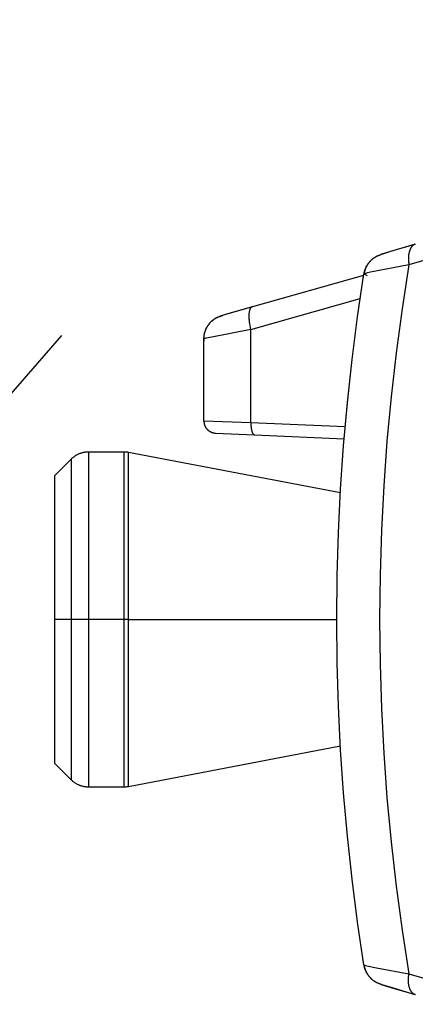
# Model space of a CAD drawing. Header units: millimetres. Extents: x -5878 to -4878, y 4408 to 5408.
# Tile 104 of 119: x -5282 to -5266, y 5123 to 5165. Entities that reach past the tile are written whole.
import ezdxf

# ---------------------------------------------------------------- set-up
doc = ezdxf.new("R2010")
doc.units = ezdxf.units.MM
doc.layers.add('SHOW Mini_Safetyfree Holder', color=7, linetype='Continuous', true_color=0x000000)
doc.styles.add('Arial Standard', font='txt')
doc.dimstyles.get("Standard").update_dxf_attribs({"dimscale": 10, "dimtxt": 2.5, "dimasz": 3, "dimexe": 1, "dimexo": 0.5, "dimgap": 0.8, "dimtad": 1, "dimtoh": 1, "dimzin": 1, "dimdsep": 46, "dimtxsty": 'Arial Standard', "dimblk": 'OPEN90', "dimcen": 2.5, "dimadec": 1, "dimazin": 1, "dimtfac": 1, "dimtdec": 4, "dimtix": 1, "dimtofl": 0, "dimtmove": 1, "dimatfit": 3, "dimldrblk": 'OPEN90', "dimfxl": 1, "dimtolj": 1, "dimtzin": 1, "dimarcsym": 0})

# ---------------------------------------------------------------- blocks, each defined once
blk = doc.blocks.new('*D2')
at = {"layer": 'Defpoints', "color": 0}
for p in [(-5276.672, 5155.876), (-5147.536, 5043.022), (-5207.176, 4974.777)]:
    blk.add_point(p, dxfattribs=at)
at = {"layer": 'SHOW Mini_Safetyfree Holder', "color": 0, "lineweight": -2}
for p, q in [((-5280.62, 5151.359), (-5338.286, 5085.373)), ((-5331.794, 5083.684), (-5211.694, 4978.725)), ((-5151.484, 5038.504), (-5209.15, 4972.518))]:
    blk.add_line(p, q, dxfattribs=at)
at = {"layer": 'SHOW Mini_Safetyfree Holder', "color": 0}
for points in [[(-5331.136, 5084.436), (-5332.452, 5082.931), (-5336.312, 5087.632)], [(-5212.352, 4977.972), (-5211.036, 4979.478), (-5207.176, 4974.777)]]:
    blk.add_solid(points, dxfattribs=at)
at = {"layer": 'SHOW Mini_Safetyfree Holder', "color": 0, "insert": (-5267.141, 5036.471), "char_height": 9, "attachment_point": 5, "rotation": 318.8491, "style": 'Arial Standard'}
blk.add_mtext('\\A1;171.50', dxfattribs=at)
blk = doc.blocks.new('*D5')
at = {"layer": 'Defpoints', "color": 0}
for p in [(-5274.713, 5257.497), (-5274.713, 5160.984), (-5085.213, 5160.984)]:
    blk.add_point(p, dxfattribs=at)
at = {"layer": 'SHOW Mini_Safetyfree Holder', "color": 0, "lineweight": -2}
for p, q in [((-5274.713, 5166.984), (-5274.713, 5260.497)), ((-5085.213, 5166.984), (-5085.213, 5260.497)), ((-5091.213, 5257.497), (-5268.713, 5257.497))]:
    blk.add_line(p, q, dxfattribs=at)
at = {"layer": 'SHOW Mini_Safetyfree Holder', "color": 0}
for points in [[(-5268.713, 5258.497), (-5268.713, 5256.497), (-5274.713, 5257.497)], [(-5091.213, 5256.497), (-5091.213, 5258.497), (-5085.213, 5257.497)]]:
    blk.add_solid(points, dxfattribs=at)
at = {"layer": 'SHOW Mini_Safetyfree Holder', "color": 0, "insert": (-5179.963, 5264.492), "char_height": 9, "attachment_point": 5, "style": 'Arial Standard'}
blk.add_mtext('\\A1;189.50', dxfattribs=at)
blk = doc.blocks.new('*D6')
at = {"layer": 'Defpoints', "color": 0}
for p in [(-5280.926, 5291.317), (-5280.926, 5160.984), (-5073.426, 5160.984)]:
    blk.add_point(p, dxfattribs=at)
at = {"layer": 'SHOW Mini_Safetyfree Holder', "color": 0, "lineweight": -2}
for p, q in [((-5280.926, 5166.984), (-5280.926, 5294.317)), ((-5073.426, 5166.984), (-5073.426, 5294.317)), ((-5079.426, 5291.317), (-5274.926, 5291.317))]:
    blk.add_line(p, q, dxfattribs=at)
at = {"layer": 'SHOW Mini_Safetyfree Holder', "color": 0}
for points in [[(-5274.926, 5292.317), (-5274.926, 5290.317), (-5280.926, 5291.317)], [(-5079.426, 5290.317), (-5079.426, 5292.317), (-5073.426, 5291.317)]]:
    blk.add_solid(points, dxfattribs=at)
at = {"layer": 'SHOW Mini_Safetyfree Holder', "color": 0, "insert": (-5177.176, 5298.311), "char_height": 9, "attachment_point": 5, "style": 'Arial Standard'}
blk.add_mtext('\\A1;207.50', dxfattribs=at)

msp = doc.modelspace()

# ---------------------------------------------------------------- linework, layer by layer
at = {"layer": 'SHOW Mini_Safetyfree Holder', "color": 18, "lineweight": -3, "true_color": 0x000000}
for points in [[(-5267.98, 5153.932), (-5267.974, 5153.961), (-5267.969, 5153.99), (-5267.962, 5154.019), (-5267.954, 5154.047), (-5267.946, 5154.075), (-5267.937, 5154.103), (-5267.927, 5154.13), (-5267.916, 5154.158), (-5267.904, 5154.185), (-5267.892, 5154.211), (-5267.879, 5154.237), (-5267.865, 5154.263), (-5267.85, 5154.289), (-5267.835, 5154.314), (-5267.819, 5154.338), (-5267.802, 5154.362), (-5267.785, 5154.385), (-5267.767, 5154.408), (-5267.749, 5154.429), (-5267.73, 5154.451), (-5267.71, 5154.472), (-5267.69, 5154.492), (-5267.67, 5154.511), (-5267.649, 5154.53), (-5267.635, 5154.542), (-5267.62, 5154.554), (-5267.606, 5154.565), (-5267.591, 5154.576), (-5267.562, 5154.598), (-5267.548, 5154.608), (-5267.533, 5154.617), (-5267.516, 5154.628), (-5267.498, 5154.639), (-5267.482, 5154.649), (-5267.465, 5154.658), (-5267.434, 5154.674), (-5267.405, 5154.689), (-5267.379, 5154.701), (-5267.356, 5154.711), (-5267.335, 5154.719), (-5267.284, 5154.738), (-5267.191, 5154.771), (-5266.81, 5154.89), (-5265.831, 5155.177)], [(-5265.84, 5155.174), (-5267.046, 5154.817), (-5267.137, 5154.787), (-5267.204, 5154.764), (-5267.228, 5154.754), (-5267.238, 5154.75), (-5267.242, 5154.748), (-5267.246, 5154.747), (-5267.249, 5154.745), (-5267.25, 5154.744), (-5267.252, 5154.744), (-5267.253, 5154.743), (-5267.253, 5154.743), (-5267.254, 5154.742), (-5267.254, 5154.742), (-5267.255, 5154.742), (-5267.255, 5154.742), (-5267.255, 5154.741), (-5267.256, 5154.741), (-5267.256, 5154.741), (-5267.256, 5154.741), (-5267.256, 5154.741), (-5267.256, 5154.741), (-5267.256, 5154.74), (-5267.256, 5154.74), (-5267.256, 5154.74), (-5267.257, 5154.74), (-5267.257, 5154.74), (-5267.257, 5154.74), (-5267.257, 5154.74), (-5267.257, 5154.74), (-5267.257, 5154.74), (-5267.257, 5154.74), (-5267.257, 5154.74), (-5267.257, 5154.74), (-5267.257, 5154.74), (-5267.257, 5154.74), (-5267.257, 5154.74), (-5267.257, 5154.74), (-5267.257, 5154.739), (-5267.257, 5154.739), (-5267.257, 5154.739), (-5267.257, 5154.739), (-5267.257, 5154.739), (-5267.257, 5154.739), (-5267.257, 5154.739), (-5267.257, 5154.739), (-5267.257, 5154.739), (-5267.257, 5154.739), (-5267.257, 5154.739), (-5267.257, 5154.739), (-5267.257, 5154.739), (-5267.257, 5154.739), (-5267.257, 5154.739), (-5267.257, 5154.739), (-5267.257, 5154.739), (-5267.257, 5154.739), (-5267.257, 5154.739), (-5267.257, 5154.739), (-5267.257, 5154.739), (-5267.257, 5154.739), (-5267.257, 5154.739), (-5267.257, 5154.739), (-5267.257, 5154.738), (-5267.257, 5154.738), (-5267.257, 5154.738), (-5267.257, 5154.738), (-5267.256, 5154.738), (-5267.256, 5154.738), (-5267.256, 5154.738), (-5267.256, 5154.738), (-5267.256, 5154.738), (-5267.256, 5154.738), (-5267.256, 5154.738)], [(-5265.831, 5155.177), (-5265.836, 5155.175), (-5265.84, 5155.174), (-5265.845, 5155.172), (-5265.85, 5155.171), (-5265.854, 5155.169), (-5265.859, 5155.167), (-5265.864, 5155.165), (-5265.868, 5155.163), (-5265.873, 5155.161), (-5265.878, 5155.158), (-5265.882, 5155.156), (-5265.887, 5155.153), (-5265.891, 5155.151), (-5265.896, 5155.148), (-5265.901, 5155.145), (-5265.905, 5155.143), (-5265.909, 5155.14), (-5265.914, 5155.136), (-5265.918, 5155.133), (-5265.923, 5155.13), (-5265.927, 5155.127), (-5265.931, 5155.123), (-5265.936, 5155.119), (-5265.94, 5155.116), (-5265.949, 5155.108), (-5265.957, 5155.1), (-5265.965, 5155.091), (-5265.973, 5155.082), (-5265.981, 5155.073), (-5265.989, 5155.063), (-5265.996, 5155.053), (-5266.004, 5155.042), (-5266.011, 5155.031), (-5266.018, 5155.019), (-5266.025, 5155.008), (-5266.031, 5154.995), (-5266.038, 5154.983), (-5266.044, 5154.97), (-5266.05, 5154.956), (-5266.056, 5154.943), (-5266.061, 5154.929), (-5266.066, 5154.914), (-5266.071, 5154.899), (-5266.076, 5154.884), (-5266.081, 5154.869), (-5266.085, 5154.853), (-5266.089, 5154.837), (-5266.093, 5154.821), (-5266.097, 5154.804), (-5266.1, 5154.788), (-5266.106, 5154.753), (-5266.111, 5154.718), (-5266.114, 5154.682), (-5266.117, 5154.646), (-5266.119, 5154.609), (-5266.12, 5154.571), (-5266.12, 5154.533), (-5266.118, 5154.495), (-5266.116, 5154.457), (-5266.113, 5154.419), (-5266.109, 5154.381), (-5266.105, 5154.343), (-5266.099, 5154.306)], [(-5267.256, 5154.738), (-5267.289, 5154.729), (-5267.321, 5154.718), (-5267.354, 5154.706), (-5267.37, 5154.699), (-5267.386, 5154.693), (-5267.402, 5154.685), (-5267.418, 5154.678), (-5267.434, 5154.67), (-5267.45, 5154.662), (-5267.466, 5154.654), (-5267.481, 5154.645), (-5267.497, 5154.636), (-5267.512, 5154.627), (-5267.528, 5154.618), (-5267.543, 5154.608), (-5267.558, 5154.598), (-5267.573, 5154.587), (-5267.587, 5154.576), (-5267.602, 5154.565), (-5267.616, 5154.554), (-5267.63, 5154.543), (-5267.644, 5154.531), (-5267.658, 5154.519), (-5267.672, 5154.506), (-5267.685, 5154.494), (-5267.698, 5154.481), (-5267.711, 5154.468), (-5267.724, 5154.454), (-5267.736, 5154.441), (-5267.748, 5154.427), (-5267.76, 5154.413), (-5267.772, 5154.399), (-5267.783, 5154.384), (-5267.794, 5154.37), (-5267.805, 5154.355), (-5267.815, 5154.34), (-5267.826, 5154.325), (-5267.835, 5154.309), (-5267.845, 5154.294), (-5267.854, 5154.278), (-5267.863, 5154.262), (-5267.872, 5154.246), (-5267.881, 5154.23), (-5267.889, 5154.214), (-5267.896, 5154.198), (-5267.904, 5154.182), (-5267.911, 5154.165), (-5267.918, 5154.149), (-5267.924, 5154.132), (-5267.931, 5154.115), (-5267.937, 5154.099), (-5267.942, 5154.082), (-5267.947, 5154.065), (-5267.952, 5154.048), (-5267.957, 5154.032), (-5267.965, 5153.998), (-5267.972, 5153.964), (-5267.978, 5153.931)], [(-5264.702, 5154.709), (-5266.099, 5154.306)], [(-5267.98, 5125.083), (-5268.245, 5126.868), (-5268.476, 5128.66), (-5268.672, 5130.458), (-5268.832, 5132.262), (-5268.957, 5134.07), (-5269.046, 5135.881), (-5269.1, 5137.694), (-5269.118, 5139.508), (-5269.1, 5141.322), (-5269.046, 5143.135), (-5268.957, 5144.946), (-5268.832, 5146.754), (-5268.672, 5148.557), (-5268.476, 5150.355), (-5268.245, 5152.147), (-5267.98, 5153.932)], [(-5267.978, 5125.085), (-5268.244, 5126.869), (-5268.475, 5128.661), (-5268.67, 5130.459), (-5268.831, 5132.263), (-5268.956, 5134.07), (-5269.045, 5135.881), (-5269.099, 5137.694), (-5269.117, 5139.508), (-5269.099, 5141.322), (-5269.045, 5143.135), (-5268.956, 5144.945), (-5268.831, 5146.753), (-5268.67, 5148.556), (-5268.475, 5150.354), (-5268.244, 5152.146), (-5267.978, 5153.931)], [(-5266.099, 5154.306), (-5267.704, 5154), (-5267.823, 5153.975), (-5267.91, 5153.954), (-5267.939, 5153.947), (-5267.951, 5153.944), (-5267.961, 5153.941), (-5267.965, 5153.939), (-5267.968, 5153.938), (-5267.972, 5153.937), (-5267.973, 5153.936), (-5267.974, 5153.936), (-5267.976, 5153.935), (-5267.976, 5153.935), (-5267.977, 5153.935), (-5267.977, 5153.934), (-5267.977, 5153.934), (-5267.978, 5153.934), (-5267.978, 5153.934), (-5267.978, 5153.934), (-5267.978, 5153.934), (-5267.978, 5153.933), (-5267.979, 5153.933), (-5267.979, 5153.933), (-5267.979, 5153.933), (-5267.979, 5153.933), (-5267.979, 5153.933), (-5267.979, 5153.933), (-5267.979, 5153.933), (-5267.979, 5153.933), (-5267.979, 5153.933), (-5267.979, 5153.933), (-5267.979, 5153.933), (-5267.979, 5153.933), (-5267.979, 5153.933), (-5267.979, 5153.933), (-5267.979, 5153.933), (-5267.979, 5153.932), (-5267.979, 5153.932), (-5267.979, 5153.932), (-5267.979, 5153.932), (-5267.979, 5153.932), (-5267.98, 5153.932), (-5267.98, 5153.932), (-5267.98, 5153.932), (-5267.98, 5153.932)], [(-5267.979, 5153.932), (-5267.979, 5153.932), (-5267.979, 5153.932), (-5267.979, 5153.932), (-5267.979, 5153.932), (-5267.979, 5153.932), (-5267.979, 5153.932), (-5267.979, 5153.932), (-5267.979, 5153.932), (-5267.979, 5153.931), (-5267.979, 5153.931), (-5267.979, 5153.931), (-5267.979, 5153.931), (-5267.979, 5153.931), (-5267.979, 5153.931), (-5267.979, 5153.931), (-5267.979, 5153.931), (-5267.979, 5153.931), (-5267.979, 5153.931), (-5267.979, 5153.931), (-5267.979, 5153.931), (-5267.979, 5153.931), (-5267.979, 5153.931), (-5267.979, 5153.931), (-5267.979, 5153.931), (-5267.979, 5153.931), (-5267.979, 5153.931), (-5267.979, 5153.931), (-5267.979, 5153.931), (-5267.979, 5153.931), (-5267.978, 5153.931), (-5267.978, 5153.931)], [(-5267.978, 5153.931), (-5267.838, 5153.866)], [(-5266.099, 5154.306), (-5266.384, 5152.477), (-5266.632, 5150.639), (-5266.842, 5148.795), (-5267.015, 5146.945), (-5267.149, 5145.09), (-5267.245, 5143.231), (-5267.303, 5141.37), (-5267.322, 5139.508), (-5267.303, 5137.646), (-5267.245, 5135.785), (-5267.149, 5133.926), (-5267.015, 5132.071), (-5266.842, 5130.221), (-5266.632, 5128.376), (-5266.384, 5126.539), (-5266.099, 5124.71)], [(-5272.627, 5152.578), (-5267.986, 5153.885)], [(-5268.024, 5153.645), (-5268.023, 5153.645)], [(-5272.701, 5151.615), (-5268.136, 5152.901)], [(-5274.666, 5151.222), (-5274.665, 5151.257), (-5274.663, 5151.292), (-5274.66, 5151.326), (-5274.656, 5151.361), (-5274.651, 5151.395), (-5274.644, 5151.429), (-5274.636, 5151.462), (-5274.627, 5151.496), (-5274.617, 5151.529), (-5274.606, 5151.562), (-5274.594, 5151.594), (-5274.58, 5151.626), (-5274.566, 5151.657), (-5274.55, 5151.688), (-5274.533, 5151.719), (-5274.516, 5151.749), (-5274.505, 5151.765), (-5274.495, 5151.781), (-5274.484, 5151.796), (-5274.473, 5151.812), (-5274.462, 5151.827), (-5274.45, 5151.842), (-5274.438, 5151.857), (-5274.426, 5151.871), (-5274.413, 5151.886), (-5274.4, 5151.9), (-5274.387, 5151.914), (-5274.374, 5151.927), (-5274.361, 5151.941), (-5274.347, 5151.954), (-5274.333, 5151.966), (-5274.319, 5151.979), (-5274.3, 5151.995), (-5274.28, 5152.011), (-5274.261, 5152.026), (-5274.241, 5152.04), (-5274.22, 5152.055), (-5274.199, 5152.068), (-5274.178, 5152.081), (-5274.157, 5152.093), (-5274.134, 5152.106), (-5274.112, 5152.118), (-5274.093, 5152.127), (-5274.075, 5152.136), (-5274.058, 5152.143), (-5274.015, 5152.161), (-5273.971, 5152.178), (-5273.931, 5152.192), (-5273.746, 5152.252), (-5272.627, 5152.578)], [(-5273.931, 5152.185), (-5273.931, 5152.185), (-5273.931, 5152.185), (-5273.931, 5152.185), (-5273.931, 5152.185), (-5273.931, 5152.186), (-5273.931, 5152.186), (-5273.931, 5152.186), (-5273.931, 5152.186), (-5273.931, 5152.186), (-5273.931, 5152.186), (-5273.931, 5152.186), (-5273.931, 5152.186), (-5273.931, 5152.186), (-5273.931, 5152.186), (-5273.93, 5152.186), (-5273.93, 5152.186), (-5273.93, 5152.186), (-5273.93, 5152.186), (-5273.93, 5152.186), (-5273.93, 5152.186), (-5273.93, 5152.186), (-5273.93, 5152.186), (-5273.93, 5152.186), (-5273.93, 5152.187), (-5273.93, 5152.187), (-5273.93, 5152.187), (-5273.93, 5152.187), (-5273.93, 5152.187), (-5273.929, 5152.187), (-5273.929, 5152.187), (-5273.929, 5152.188), (-5273.928, 5152.188), (-5273.928, 5152.188), (-5273.927, 5152.188), (-5273.926, 5152.189), (-5273.925, 5152.189), (-5273.924, 5152.19), (-5273.921, 5152.191), (-5273.918, 5152.193), (-5273.914, 5152.195), (-5273.905, 5152.198), (-5273.895, 5152.202), (-5273.869, 5152.211), (-5273.714, 5152.261), (-5272.632, 5152.576)], [(-5272.701, 5151.615), (-5272.72, 5151.698), (-5272.737, 5151.782), (-5272.752, 5151.867), (-5272.758, 5151.91), (-5272.763, 5151.952), (-5272.767, 5151.995), (-5272.771, 5152.036), (-5272.774, 5152.077), (-5272.775, 5152.117), (-5272.776, 5152.156), (-5272.776, 5152.194), (-5272.775, 5152.231), (-5272.772, 5152.266), (-5272.769, 5152.3), (-5272.767, 5152.316), (-5272.765, 5152.332), (-5272.763, 5152.348), (-5272.76, 5152.363), (-5272.757, 5152.377), (-5272.754, 5152.391), (-5272.751, 5152.405), (-5272.747, 5152.418), (-5272.744, 5152.43), (-5272.74, 5152.443), (-5272.735, 5152.454), (-5272.731, 5152.465), (-5272.727, 5152.476), (-5272.722, 5152.486), (-5272.719, 5152.491), (-5272.717, 5152.495), (-5272.714, 5152.5), (-5272.712, 5152.504), (-5272.709, 5152.509), (-5272.707, 5152.513), (-5272.704, 5152.517), (-5272.701, 5152.521), (-5272.698, 5152.525), (-5272.696, 5152.528), (-5272.693, 5152.532), (-5272.69, 5152.535), (-5272.687, 5152.539), (-5272.684, 5152.542), (-5272.681, 5152.545), (-5272.678, 5152.548), (-5272.675, 5152.551), (-5272.672, 5152.553), (-5272.669, 5152.556), (-5272.666, 5152.558), (-5272.663, 5152.56), (-5272.66, 5152.563), (-5272.657, 5152.565), (-5272.653, 5152.567), (-5272.65, 5152.568), (-5272.647, 5152.57), (-5272.644, 5152.572), (-5272.64, 5152.573), (-5272.637, 5152.575), (-5272.634, 5152.576), (-5272.63, 5152.577), (-5272.627, 5152.578)], [(-5274.664, 5151.281), (-5274.663, 5151.3), (-5274.661, 5151.318), (-5274.659, 5151.337), (-5274.657, 5151.355), (-5274.654, 5151.374), (-5274.651, 5151.393), (-5274.648, 5151.411), (-5274.644, 5151.43), (-5274.64, 5151.449), (-5274.635, 5151.467), (-5274.63, 5151.486), (-5274.625, 5151.504), (-5274.619, 5151.523), (-5274.613, 5151.542), (-5274.607, 5151.56), (-5274.6, 5151.578), (-5274.593, 5151.597), (-5274.585, 5151.615), (-5274.577, 5151.633), (-5274.569, 5151.651), (-5274.56, 5151.669), (-5274.551, 5151.687), (-5274.541, 5151.704), (-5274.532, 5151.722), (-5274.521, 5151.739), (-5274.511, 5151.756), (-5274.5, 5151.773), (-5274.489, 5151.789), (-5274.477, 5151.806), (-5274.465, 5151.822), (-5274.453, 5151.838), (-5274.44, 5151.853), (-5274.428, 5151.869), (-5274.415, 5151.884), (-5274.401, 5151.899), (-5274.387, 5151.913), (-5274.373, 5151.928), (-5274.359, 5151.942), (-5274.345, 5151.955), (-5274.33, 5151.969), (-5274.315, 5151.982), (-5274.3, 5151.994), (-5274.284, 5152.007), (-5274.269, 5152.019), (-5274.253, 5152.031), (-5274.237, 5152.042), (-5274.221, 5152.053), (-5274.204, 5152.064), (-5274.188, 5152.074), (-5274.171, 5152.084), (-5274.155, 5152.093), (-5274.138, 5152.103), (-5274.121, 5152.112), (-5274.104, 5152.12), (-5274.087, 5152.128), (-5274.07, 5152.136), (-5274.052, 5152.143), (-5274.035, 5152.15), (-5274.018, 5152.157), (-5274, 5152.163), (-5273.983, 5152.169), (-5273.966, 5152.175), (-5273.948, 5152.18), (-5273.931, 5152.185)], [(-5272.701, 5151.615), (-5274.341, 5151.297), (-5274.573, 5151.247), (-5274.612, 5151.238), (-5274.641, 5151.23), (-5274.651, 5151.227), (-5274.656, 5151.226), (-5274.659, 5151.225), (-5274.661, 5151.224), (-5274.662, 5151.224), (-5274.663, 5151.223), (-5274.663, 5151.223), (-5274.664, 5151.223), (-5274.664, 5151.223), (-5274.664, 5151.223), (-5274.664, 5151.223), (-5274.665, 5151.222), (-5274.665, 5151.222), (-5274.665, 5151.222), (-5274.665, 5151.222), (-5274.665, 5151.222), (-5274.665, 5151.222), (-5274.665, 5151.222), (-5274.665, 5151.222), (-5274.665, 5151.222), (-5274.665, 5151.222), (-5274.665, 5151.222), (-5274.665, 5151.222), (-5274.666, 5151.222), (-5274.666, 5151.222), (-5274.666, 5151.222), (-5274.666, 5151.222), (-5274.666, 5151.222), (-5274.666, 5151.221), (-5274.666, 5151.221), (-5274.666, 5151.221), (-5274.666, 5151.221), (-5274.666, 5151.221), (-5274.666, 5151.221), (-5274.666, 5151.221)], [(-5272.701, 5147.715), (-5272.701, 5151.615)], [(-5274.666, 5151.062), (-5274.666, 5151.082), (-5274.665, 5151.103), (-5274.664, 5151.123), (-5274.662, 5151.144), (-5274.66, 5151.165), (-5274.658, 5151.185), (-5274.655, 5151.206), (-5274.652, 5151.227)], [(-5274.666, 5151.221), (-5274.666, 5151.222)], [(-5274.666, 5147.786), (-5274.666, 5151.221)], [(-5274.666, 5147.786), (-5274.666, 5147.776), (-5274.665, 5147.765), (-5274.665, 5147.754), (-5274.664, 5147.743), (-5274.663, 5147.731), (-5274.661, 5147.72), (-5274.66, 5147.709), (-5274.658, 5147.698), (-5274.656, 5147.686), (-5274.653, 5147.675), (-5274.65, 5147.664), (-5274.647, 5147.652), (-5274.644, 5147.641), (-5274.64, 5147.629), (-5274.637, 5147.618), (-5274.632, 5147.607), (-5274.628, 5147.596), (-5274.623, 5147.584), (-5274.618, 5147.573), (-5274.613, 5147.562), (-5274.607, 5147.551), (-5274.601, 5147.541), (-5274.595, 5147.53), (-5274.588, 5147.519), (-5274.582, 5147.509), (-5274.575, 5147.499), (-5274.567, 5147.489), (-5274.56, 5147.479), (-5274.552, 5147.469), (-5274.544, 5147.459), (-5274.535, 5147.45), (-5274.527, 5147.441), (-5274.518, 5147.432), (-5274.509, 5147.423), (-5274.5, 5147.415), (-5274.49, 5147.406), (-5274.481, 5147.398), (-5274.471, 5147.39), (-5274.461, 5147.383), (-5274.451, 5147.376), (-5274.441, 5147.369), (-5274.43, 5147.362), (-5274.42, 5147.356), (-5274.409, 5147.35), (-5274.398, 5147.344), (-5274.387, 5147.338), (-5274.377, 5147.333), (-5274.365, 5147.328), (-5274.354, 5147.323), (-5274.343, 5147.319), (-5274.332, 5147.315), (-5274.321, 5147.311), (-5274.31, 5147.308), (-5274.298, 5147.304), (-5274.287, 5147.301), (-5274.276, 5147.299), (-5274.265, 5147.296), (-5274.254, 5147.294), (-5274.242, 5147.292), (-5274.231, 5147.291), (-5274.22, 5147.289), (-5274.209, 5147.288), (-5274.198, 5147.287), (-5274.188, 5147.287)], [(-5272.701, 5147.715), (-5274.666, 5147.786)], [(-5272.701, 5147.715), (-5272.702, 5147.67), (-5272.702, 5147.625), (-5272.7, 5147.579), (-5272.698, 5147.556), (-5272.696, 5147.533), (-5272.694, 5147.51), (-5272.691, 5147.487), (-5272.687, 5147.465), (-5272.684, 5147.444), (-5272.68, 5147.423), (-5272.675, 5147.403), (-5272.67, 5147.383), (-5272.665, 5147.364), (-5272.659, 5147.347), (-5272.656, 5147.338), (-5272.653, 5147.33), (-5272.65, 5147.322), (-5272.647, 5147.314), (-5272.644, 5147.307), (-5272.64, 5147.299), (-5272.637, 5147.293), (-5272.633, 5147.286), (-5272.63, 5147.28), (-5272.626, 5147.274), (-5272.623, 5147.268), (-5272.619, 5147.263), (-5272.615, 5147.257), (-5272.612, 5147.253), (-5272.61, 5147.25), (-5272.608, 5147.248), (-5272.606, 5147.246), (-5272.604, 5147.244), (-5272.602, 5147.242), (-5272.6, 5147.24), (-5272.598, 5147.238), (-5272.596, 5147.236), (-5272.594, 5147.235), (-5272.593, 5147.233), (-5272.591, 5147.232), (-5272.589, 5147.23), (-5272.587, 5147.229), (-5272.585, 5147.227), (-5272.583, 5147.226), (-5272.581, 5147.225), (-5272.579, 5147.224), (-5272.577, 5147.223), (-5272.575, 5147.222), (-5272.573, 5147.221), (-5272.571, 5147.22), (-5272.569, 5147.219), (-5272.567, 5147.219), (-5272.565, 5147.218), (-5272.564, 5147.218), (-5272.562, 5147.217), (-5272.56, 5147.217), (-5272.558, 5147.216), (-5272.556, 5147.216), (-5272.554, 5147.216), (-5272.552, 5147.216), (-5272.55, 5147.215)], [(-5268.765, 5147.543), (-5272.701, 5147.715)], [(-5274.188, 5147.287), (-5272.55, 5147.215)], [(-5272.55, 5147.215), (-5268.806, 5147.052)], [(-5280.906, 5145.508), (-5280.199, 5146.215)], [(-5280.199, 5146.215), (-5280.18, 5146.233), (-5280.161, 5146.251), (-5280.142, 5146.268), (-5280.122, 5146.284), (-5280.102, 5146.3), (-5280.081, 5146.316), (-5280.06, 5146.33), (-5280.039, 5146.345), (-5280.017, 5146.359), (-5279.995, 5146.372), (-5279.973, 5146.384), (-5279.951, 5146.396), (-5279.928, 5146.407), (-5279.906, 5146.418), (-5279.883, 5146.428), (-5279.86, 5146.438), (-5279.836, 5146.446), (-5279.813, 5146.455), (-5279.79, 5146.462), (-5279.767, 5146.469), (-5279.743, 5146.476), (-5279.72, 5146.481), (-5279.697, 5146.487), (-5279.673, 5146.491), (-5279.65, 5146.495), (-5279.627, 5146.499), (-5279.604, 5146.501), (-5279.581, 5146.504), (-5279.559, 5146.506), (-5279.536, 5146.507), (-5279.514, 5146.508), (-5279.492, 5146.508)], [(-5280.199, 5139.508), (-5280.199, 5144.25), (-5280.199, 5145.744), (-5280.199, 5146.103), (-5280.199, 5146.188), (-5280.199, 5146.208), (-5280.199, 5146.213), (-5280.199, 5146.214), (-5280.199, 5146.215), (-5280.199, 5146.215)], [(-5279.492, 5146.508), (-5278, 5146.508)], [(-5279.492, 5146.508), (-5279.492, 5146.508), (-5279.492, 5146.507), (-5279.492, 5146.506), (-5279.492, 5146.501), (-5279.492, 5146.479), (-5279.492, 5146.391), (-5279.492, 5146.016), (-5279.492, 5144.458), (-5279.492, 5139.508)], [(-5278, 5139.508), (-5278, 5144.458), (-5278, 5146.016), (-5278, 5146.391), (-5278, 5146.479), (-5278, 5146.501), (-5278, 5146.506), (-5278, 5146.507), (-5278, 5146.508), (-5278, 5146.508)], [(-5278, 5146.508), (-5277.977, 5146.508), (-5277.954, 5146.507), (-5277.931, 5146.505), (-5277.908, 5146.504), (-5277.884, 5146.501), (-5277.861, 5146.498), (-5277.837, 5146.494), (-5277.813, 5146.49)], [(-5277.813, 5139.508), (-5277.813, 5144.445), (-5277.813, 5146), (-5277.813, 5146.374), (-5277.813, 5146.462), (-5277.813, 5146.483), (-5277.813, 5146.488), (-5277.813, 5146.49), (-5277.813, 5146.49), (-5277.813, 5146.49)], [(-5277.813, 5146.49), (-5268.964, 5144.805)], [(-5280.906, 5145.508), (-5280.906, 5145.508), (-5280.906, 5145.507), (-5280.906, 5145.506), (-5280.906, 5145.502), (-5280.906, 5145.484), (-5280.906, 5145.408), (-5280.906, 5145.087), (-5280.906, 5143.75), (-5280.906, 5139.508)], [(-5280.906, 5139.508), (-5280.906, 5133.508)], [(-5280.199, 5139.508), (-5280.906, 5139.508)], [(-5279.492, 5139.508), (-5280.199, 5139.508)], [(-5280.199, 5132.801), (-5280.199, 5139.508)], [(-5279.492, 5139.508), (-5279.492, 5132.508)], [(-5278, 5139.508), (-5279.492, 5139.508)], [(-5277.813, 5139.508), (-5278, 5139.508)], [(-5278, 5132.508), (-5278, 5132.508), (-5278, 5132.508), (-5278, 5132.51), (-5278, 5132.515), (-5278, 5132.536), (-5278, 5132.625), (-5278, 5132.999), (-5278, 5134.558), (-5278, 5139.508)], [(-5277.813, 5139.508), (-5269.118, 5139.508)], [(-5277.813, 5132.525), (-5277.813, 5132.526), (-5277.813, 5132.526), (-5277.813, 5132.527), (-5277.813, 5132.532), (-5277.813, 5132.554), (-5277.813, 5132.642), (-5277.813, 5133.016), (-5277.813, 5134.571), (-5277.813, 5139.508)], [(-5268.964, 5134.211), (-5277.813, 5132.525)], [(-5280.199, 5132.801), (-5280.906, 5133.508)], [(-5279.492, 5132.508), (-5279.514, 5132.508), (-5279.536, 5132.509), (-5279.559, 5132.51), (-5279.581, 5132.512), (-5279.604, 5132.514), (-5279.627, 5132.517), (-5279.65, 5132.52), (-5279.673, 5132.524), (-5279.697, 5132.529), (-5279.72, 5132.534), (-5279.743, 5132.54), (-5279.767, 5132.546), (-5279.79, 5132.553), (-5279.813, 5132.561), (-5279.836, 5132.569), (-5279.86, 5132.578), (-5279.883, 5132.587), (-5279.906, 5132.598), (-5279.928, 5132.608), (-5279.951, 5132.62), (-5279.973, 5132.631), (-5279.995, 5132.644), (-5280.017, 5132.657), (-5280.039, 5132.671), (-5280.06, 5132.685), (-5280.081, 5132.7), (-5280.102, 5132.715), (-5280.122, 5132.731), (-5280.142, 5132.748), (-5280.161, 5132.765), (-5280.18, 5132.783), (-5280.199, 5132.801)], [(-5278, 5132.508), (-5279.492, 5132.508)], [(-5277.813, 5132.525), (-5277.837, 5132.521), (-5277.861, 5132.518), (-5277.884, 5132.515), (-5277.908, 5132.512), (-5277.931, 5132.51), (-5277.954, 5132.509), (-5277.977, 5132.508), (-5278, 5132.508)], [(-5267.979, 5125.085), (-5267.979, 5125.085), (-5267.979, 5125.084), (-5267.979, 5125.084), (-5267.979, 5125.084), (-5267.979, 5125.084), (-5267.979, 5125.084), (-5267.979, 5125.084), (-5267.979, 5125.084), (-5267.979, 5125.084), (-5267.979, 5125.084), (-5267.979, 5125.084), (-5267.979, 5125.084), (-5267.979, 5125.084), (-5267.979, 5125.084), (-5267.979, 5125.084), (-5267.979, 5125.084), (-5267.979, 5125.084), (-5267.979, 5125.084), (-5267.979, 5125.084), (-5267.979, 5125.084), (-5267.979, 5125.084), (-5267.979, 5125.084), (-5267.979, 5125.084), (-5267.979, 5125.084), (-5267.979, 5125.084), (-5267.98, 5125.084), (-5267.98, 5125.084), (-5267.98, 5125.084), (-5267.98, 5125.084), (-5267.98, 5125.084), (-5267.98, 5125.084), (-5267.98, 5125.084), (-5267.98, 5125.084), (-5267.98, 5125.084), (-5267.98, 5125.084), (-5267.98, 5125.084), (-5267.98, 5125.084), (-5267.98, 5125.084), (-5267.98, 5125.084), (-5267.98, 5125.084), (-5267.98, 5125.084), (-5267.98, 5125.084), (-5267.98, 5125.084), (-5267.98, 5125.084), (-5267.98, 5125.084), (-5267.98, 5125.084), (-5267.98, 5125.084), (-5267.98, 5125.084), (-5267.98, 5125.084), (-5267.98, 5125.084), (-5267.98, 5125.083)], [(-5267.98, 5125.083), (-5267.98, 5125.083), (-5267.98, 5125.083), (-5267.98, 5125.083), (-5267.98, 5125.083), (-5267.98, 5125.083), (-5267.979, 5125.083), (-5267.979, 5125.083), (-5267.979, 5125.083), (-5267.979, 5125.083), (-5267.979, 5125.083), (-5267.979, 5125.083), (-5267.979, 5125.083), (-5267.979, 5125.083), (-5267.979, 5125.083), (-5267.979, 5125.083), (-5267.979, 5125.082), (-5267.979, 5125.082), (-5267.979, 5125.082), (-5267.979, 5125.082), (-5267.979, 5125.082), (-5267.978, 5125.082), (-5267.978, 5125.082), (-5267.978, 5125.082), (-5267.978, 5125.082), (-5267.978, 5125.081), (-5267.977, 5125.081), (-5267.977, 5125.081), (-5267.976, 5125.081), (-5267.976, 5125.08), (-5267.975, 5125.08), (-5267.973, 5125.079), (-5267.971, 5125.079), (-5267.969, 5125.078), (-5267.967, 5125.077), (-5267.961, 5125.075), (-5267.947, 5125.071), (-5267.908, 5125.061), (-5267.854, 5125.048), (-5267.46, 5124.966), (-5266.099, 5124.71)], [(-5265.831, 5123.839), (-5266.888, 5124.149), (-5267.22, 5124.255), (-5267.3, 5124.283), (-5267.35, 5124.303), (-5267.375, 5124.314), (-5267.401, 5124.326), (-5267.426, 5124.337), (-5267.453, 5124.351), (-5267.471, 5124.361), (-5267.491, 5124.372), (-5267.511, 5124.384), (-5267.531, 5124.397), (-5267.55, 5124.41), (-5267.569, 5124.423), (-5267.588, 5124.437), (-5267.607, 5124.451), (-5267.621, 5124.462), (-5267.634, 5124.473), (-5267.66, 5124.496), (-5267.686, 5124.52), (-5267.711, 5124.545), (-5267.735, 5124.571), (-5267.758, 5124.597), (-5267.769, 5124.611), (-5267.78, 5124.625), (-5267.791, 5124.639), (-5267.802, 5124.653), (-5267.819, 5124.677), (-5267.835, 5124.702), (-5267.85, 5124.727), (-5267.865, 5124.752), (-5267.879, 5124.778), (-5267.892, 5124.804), (-5267.904, 5124.831), (-5267.916, 5124.858), (-5267.927, 5124.885), (-5267.937, 5124.912), (-5267.946, 5124.94), (-5267.954, 5124.968), (-5267.962, 5124.997), (-5267.968, 5125.025), (-5267.974, 5125.054), (-5267.979, 5125.083)], [(-5267.978, 5125.085), (-5267.972, 5125.051), (-5267.965, 5125.018), (-5267.957, 5124.984), (-5267.952, 5124.967), (-5267.947, 5124.95), (-5267.942, 5124.934), (-5267.937, 5124.917), (-5267.931, 5124.9), (-5267.924, 5124.884), (-5267.918, 5124.867), (-5267.911, 5124.85), (-5267.904, 5124.834), (-5267.896, 5124.818), (-5267.889, 5124.801), (-5267.881, 5124.785), (-5267.872, 5124.769), (-5267.863, 5124.753), (-5267.854, 5124.738), (-5267.845, 5124.722), (-5267.835, 5124.706), (-5267.826, 5124.691), (-5267.815, 5124.676), (-5267.805, 5124.661), (-5267.794, 5124.646), (-5267.783, 5124.631), (-5267.772, 5124.617), (-5267.76, 5124.603), (-5267.748, 5124.589), (-5267.736, 5124.575), (-5267.724, 5124.561), (-5267.711, 5124.548), (-5267.698, 5124.535), (-5267.685, 5124.522), (-5267.672, 5124.509), (-5267.658, 5124.497), (-5267.644, 5124.485), (-5267.63, 5124.473), (-5267.616, 5124.461), (-5267.602, 5124.45), (-5267.587, 5124.439), (-5267.573, 5124.428), (-5267.558, 5124.418), (-5267.543, 5124.408), (-5267.528, 5124.398), (-5267.512, 5124.388), (-5267.497, 5124.379), (-5267.481, 5124.37), (-5267.466, 5124.362), (-5267.45, 5124.353), (-5267.434, 5124.345), (-5267.418, 5124.338), (-5267.402, 5124.33), (-5267.386, 5124.323), (-5267.37, 5124.316), (-5267.354, 5124.31), (-5267.321, 5124.298), (-5267.289, 5124.287), (-5267.256, 5124.277)], [(-5265.831, 5123.839), (-5265.836, 5123.84), (-5265.84, 5123.842), (-5265.845, 5123.843), (-5265.85, 5123.845), (-5265.854, 5123.847), (-5265.859, 5123.849), (-5265.864, 5123.851), (-5265.868, 5123.853), (-5265.873, 5123.855), (-5265.878, 5123.857), (-5265.882, 5123.86), (-5265.887, 5123.862), (-5265.891, 5123.865), (-5265.896, 5123.867), (-5265.901, 5123.87), (-5265.905, 5123.873), (-5265.909, 5123.876), (-5265.914, 5123.879), (-5265.918, 5123.882), (-5265.923, 5123.886), (-5265.927, 5123.889), (-5265.931, 5123.893), (-5265.936, 5123.896), (-5265.94, 5123.9), (-5265.949, 5123.908), (-5265.957, 5123.916), (-5265.965, 5123.924), (-5265.973, 5123.933), (-5265.981, 5123.943), (-5265.989, 5123.953), (-5265.996, 5123.963), (-5266.004, 5123.974), (-5266.011, 5123.985), (-5266.018, 5123.996), (-5266.025, 5124.008), (-5266.031, 5124.02), (-5266.038, 5124.033), (-5266.044, 5124.046), (-5266.05, 5124.059), (-5266.056, 5124.073), (-5266.061, 5124.087), (-5266.066, 5124.101), (-5266.071, 5124.116), (-5266.076, 5124.131), (-5266.081, 5124.147), (-5266.085, 5124.162), (-5266.089, 5124.178), (-5266.093, 5124.195), (-5266.097, 5124.211), (-5266.1, 5124.228), (-5266.106, 5124.262), (-5266.111, 5124.297), (-5266.114, 5124.333), (-5266.117, 5124.37), (-5266.119, 5124.407), (-5266.12, 5124.444), (-5266.12, 5124.482), (-5266.118, 5124.52), (-5266.116, 5124.558), (-5266.113, 5124.596), (-5266.109, 5124.634), (-5266.105, 5124.672), (-5266.099, 5124.71)], [(-5266.099, 5124.71), (-5264.702, 5124.306)], [(-5267.256, 5124.277), (-5267.256, 5124.277), (-5267.256, 5124.277), (-5267.256, 5124.277), (-5267.256, 5124.277), (-5267.256, 5124.277), (-5267.257, 5124.277), (-5267.257, 5124.277), (-5267.257, 5124.277), (-5267.257, 5124.277), (-5267.257, 5124.277), (-5267.257, 5124.277), (-5267.257, 5124.277), (-5267.257, 5124.277), (-5267.257, 5124.277), (-5267.257, 5124.277), (-5267.257, 5124.277), (-5267.257, 5124.277), (-5267.257, 5124.277), (-5267.257, 5124.277), (-5267.257, 5124.276), (-5267.257, 5124.276), (-5267.257, 5124.276), (-5267.257, 5124.276), (-5267.257, 5124.276), (-5267.257, 5124.276), (-5267.257, 5124.276), (-5267.257, 5124.276), (-5267.257, 5124.276), (-5267.257, 5124.276), (-5267.257, 5124.276), (-5267.257, 5124.276), (-5267.257, 5124.276), (-5267.257, 5124.276), (-5267.257, 5124.276), (-5267.257, 5124.276), (-5267.257, 5124.275), (-5267.257, 5124.275), (-5267.257, 5124.275), (-5267.257, 5124.275), (-5267.256, 5124.275), (-5267.256, 5124.275), (-5267.256, 5124.275), (-5267.256, 5124.275), (-5267.256, 5124.275), (-5267.256, 5124.275), (-5267.256, 5124.275), (-5267.256, 5124.274), (-5267.255, 5124.274), (-5267.255, 5124.274), (-5267.255, 5124.274), (-5267.254, 5124.273), (-5267.254, 5124.273), (-5267.253, 5124.273), (-5267.253, 5124.272), (-5267.251, 5124.271), (-5267.249, 5124.27), (-5267.247, 5124.269), (-5267.243, 5124.267), (-5267.237, 5124.265), (-5267.223, 5124.259), (-5267.206, 5124.253), (-5267.161, 5124.237), (-5266.86, 5124.141), (-5265.841, 5123.842)]]:
    msp.add_lwpolyline(points, dxfattribs=at)

# ---------------------------------------------------------------- dimensions: what is measured, and where the dimension line sits
at = {"layer": 'SHOW Mini_Safetyfree Holder', "color": 5, "true_color": 0x0000ff}
for base, p1, p2, picture, middle in [((-5280.926, 5291.317), (-5073.426, 5160.984), (-5280.926, 5160.984), '*D6', (-5177.176, 5298.311)), ((-5274.713, 5257.497), (-5085.213, 5160.984), (-5274.713, 5160.984), '*D5', (-5179.963, 5264.492))]:
    dim = msp.add_linear_dim(base=base, p1=p1, p2=p2, dimstyle='Standard', override={"dimscale": 3, "dimtxt": 3, "dimasz": 2, "dimexe": 1, "dimexo": 2, "dimgap": 0.8, "dimtad": 1, "dimtih": 0, "dimtoh": 0, "dimdec": 2, "dimzin": 1, "dimtxsty": 'Arial Standard', "dimsah": 0, "dimcen": 2.5, "dimadec": 1, "dimazin": 1, "dimtix": 0, "dimtmove": 0, "dimtzin": 1}, dxfattribs=at)
    dim.commit()
    dim.dimension.update_dxf_attribs({"geometry": picture, "text_midpoint": middle})
dim = msp.add_linear_dim(base=(-5207.176, 4974.777), p1=(-5276.672, 5155.876), p2=(-5147.536, 5043.022), angle=318.8491, dimstyle='Standard', override={"dimscale": 3, "dimtxt": 3, "dimasz": 2, "dimexe": 1, "dimexo": 2, "dimgap": 0.8, "dimtad": 1, "dimtih": 0, "dimtoh": 0, "dimdec": 2, "dimzin": 1, "dimtxsty": 'Arial Standard', "dimsah": 0, "dimcen": 2.5, "dimadec": 1, "dimazin": 1, "dimtix": 0, "dimtmove": 0, "dimtzin": 1}, dxfattribs=at)
dim.commit()
dim.dimension.update_dxf_attribs({"geometry": '*D2', "text_midpoint": (-5267.141, 5036.471)})

doc.saveas('drawing.dxf')
